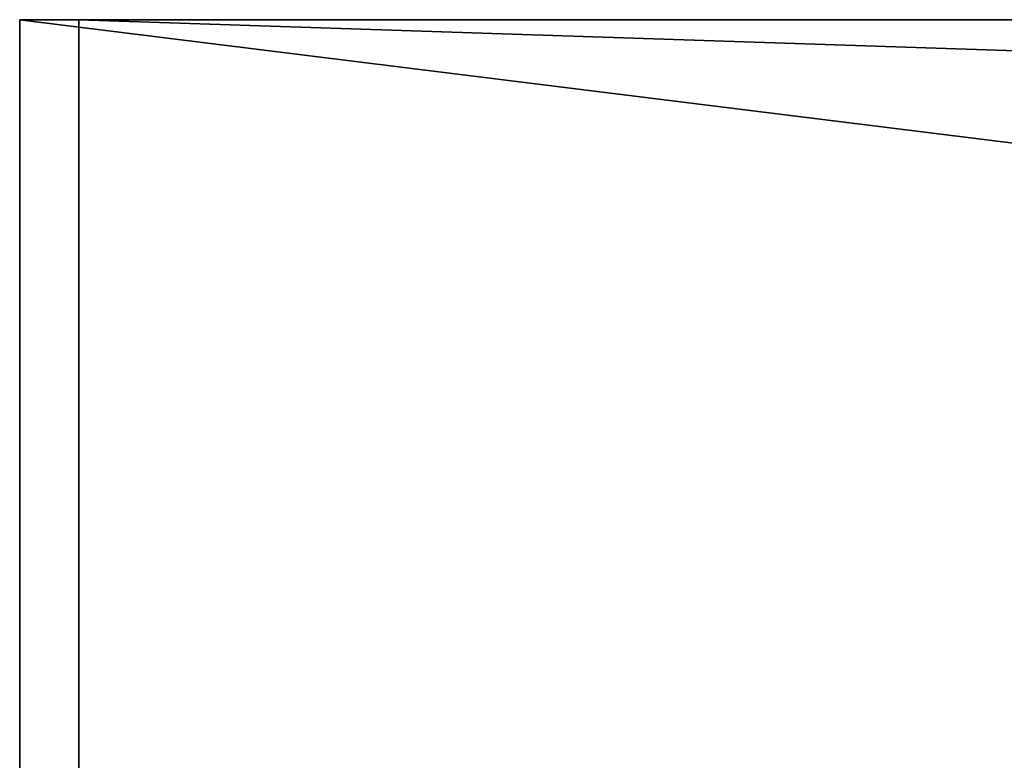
# Model space of a CAD drawing. Header units: millimetres. Extents: x 0 to 800, y -45 to 73.
# Tile 33 of 86: x 0 to 25, y 36 to 55. Entities that reach past the tile are written whole.
import ezdxf

# ---------------------------------------------------------------- set-up
doc = ezdxf.new("R2010")
doc.units = ezdxf.units.MM
doc.header["$LTSCALE"] = 81.481481
for name, color, linetype in [('29', 7, 'CONTINUOUS'), ('30', 7, 'CONTINUOUS'), ('31', 7, 'CONTINUOUS'), ('33', 7, 'CONTINUOUS'), ('34', 7, 'CONTINUOUS'), ('35', 7, 'CONTINUOUS')]:
    doc.layers.add(name, color=color, linetype=linetype)

msp = doc.modelspace()

# ---------------------------------------------------------------- linework, layer by layer
at = {"layer": '29', "linetype": 'CONTINUOUS'}
for points in [[(800, -44.7, -800), (0, -44.7, -800), (800, 54.7, -800), (800, -44.7, -800)], [(800, 54.7, -800), (0, -44.7, -800), (0, 54.7, -800), (800, 54.7, -800)]]:
    msp.add_3dface(points, dxfattribs=at)
at = {"layer": '30', "linetype": 'CONTINUOUS'}
for points in [[(0, 54.7, -800), (0, -44.7, -800), (0, -44.7), (0, 54.7, -800)], [(0, 54.7, -800), (0, -44.7), (0, 54.7), (0, 54.7, -800)]]:
    msp.add_3dface(points, dxfattribs=at)
at = {"layer": '31', "linetype": 'CONTINUOUS'}
for points in [[(0, 54.7), (800, -44.7), (800, 54.7), (0, 54.7)], [(0, 54.7), (0, -44.7), (800, -44.7), (0, 54.7)]]:
    msp.add_3dface(points, dxfattribs=at)
at = {"layer": '33', "linetype": 'CONTINUOUS'}
for points in [[(1.5, 54.7, -798.5), (1.5, 28.31, -798.5), (798.5, 28.31, -798.5), (1.5, 54.7, -798.5)], [(798.5, 54.7, -798.5), (1.5, 54.7, -798.5), (798.5, 28.31, -798.5), (798.5, 54.7, -798.5)]]:
    msp.add_3dface(points, dxfattribs=at)
at = {"layer": '34', "linetype": 'CONTINUOUS'}
for points in [[(1.5, 28.31, -1.5), (1.5, 28.31, -798.5), (1.5, 54.7, -1.5), (1.5, 28.31, -1.5)], [(1.5, 28.31, -798.5), (1.5, 54.7, -798.5), (1.5, 54.7, -1.5), (1.5, 28.31, -798.5)]]:
    msp.add_3dface(points, dxfattribs=at)
at = {"layer": '35', "linetype": 'CONTINUOUS'}
for points in [[(1.5, 28.31, -1.5), (1.5, 54.7, -1.5), (798.5, 54.7, -1.5), (1.5, 28.31, -1.5)], [(798.5, 28.31, -1.5), (1.5, 28.31, -1.5), (798.5, 54.7, -1.5), (798.5, 28.31, -1.5)]]:
    msp.add_3dface(points, dxfattribs=at)

doc.saveas('drawing.dxf')
